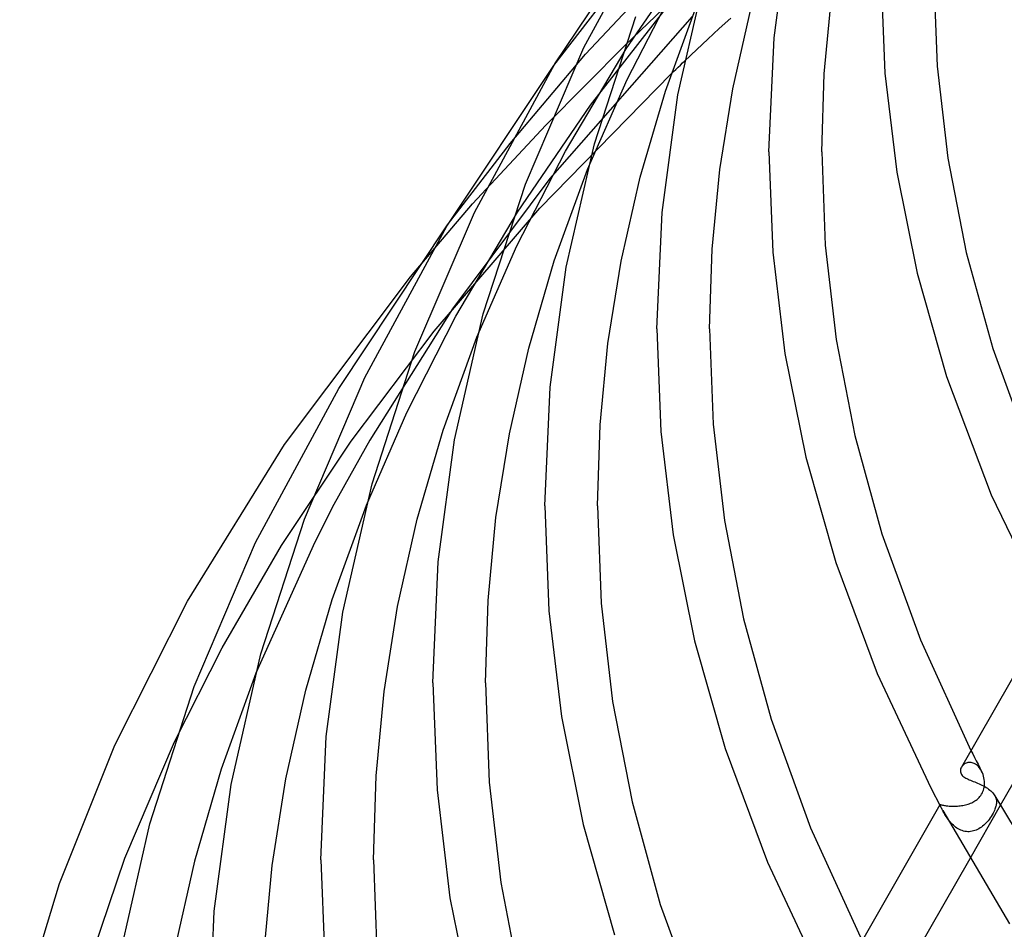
# Model space of a CAD drawing. Header units: millimetres. Extents: x -470 to 470, y -236 to 403.
# Tile 11 of 107: x -436 to -362, y 37 to 106. Entities that reach past the tile are written whole.
import ezdxf

# ---------------------------------------------------------------- set-up
doc = ezdxf.new("R2010")
doc.units = ezdxf.units.MM
doc.layers.add('HIDDEN', color=7, linetype='Continuous')
doc.layers.add('THICK', color=7, linetype='Continuous')

msp = doc.modelspace()

# ---------------------------------------------------------------- linework, layer by layer
at = {"layer": 'HIDDEN'}
for p, q in [((-390.322, 103.5), (-384.85, 111.491)), ((-393.409, 103.108), (-386.484, 110.484)), ((-395.806, 102.237), (-391.149, 108.268)), ((-393.047, 99.233), (-386.149, 108.059)), ((-390.263, 101.175), (-386.621, 108.247)), ((-390.401, 103.772), (-386.93, 107.097)), ((-385.312, 105.95), (-396.126, 93.656)), ((-383.265, 105.036), (-382.398, 105.828)), ((-384.126, 104.242), (-383.265, 105.036)), ((-384.98, 103.446), (-384.126, 104.242)), ((-399.129, 96.313), (-393.409, 103.108)), ((-396.417, 97.705), (-390.401, 103.772)), ((-394.938, 95.731), (-390.322, 103.5)), ((-385.9, 102.576), (-384.98, 103.446)), ((-396.867, 91.43), (-386.912, 101.596)), ((-393.252, 94.359), (-390.263, 101.175)), ((-398.58, 91.117), (-393.047, 99.233)), ((-401.974, 91.744), (-396.417, 97.705)), ((-403.874, 90.157), (-399.129, 96.313)), ((-398.618, 88.553), (-394.938, 95.731)), ((-396.126, 93.656), (-403.501, 83.779)), ((-406.68, 86.214), (-401.974, 91.744)), ((-404.884, 82.083), (-396.867, 91.43)), ((-403.254, 83.217), (-398.58, 91.117)), ((-401.645, 81.624), (-398.618, 88.553)), ((-403.501, 83.779), (-409.766, 73.828)), ((-406.974, 75.931), (-403.254, 83.217)), ((-411.201, 73.737), (-404.884, 82.083)), ((-410.038, 68.889), (-406.974, 75.931)), ((-416.467, 65.833), (-411.201, 73.737)), ((-409.766, 73.828), (-412.514, 68.954)), ((-412.514, 68.954), (-413.956, 66.084)), ((-420.985, 58.07), (-416.467, 65.833)), ((-413.956, 66.084), (-418.431, 56.153)), ((-424.588, 50.949), (-420.985, 58.07)), ((-364.177, 50.29), (-364.043, 50.027)), ((-364.609, 49.301), (-364.67, 49.266)), ((-364.543, 49.331), (-364.609, 49.301)), ((-364.474, 49.355), (-364.543, 49.331)), ((-364.402, 49.372), (-364.474, 49.355)), ((-364.327, 49.381), (-364.402, 49.372)), ((-364.249, 49.382), (-364.327, 49.381)), ((-364.168, 49.374), (-364.249, 49.382)), ((-364.087, 49.358), (-364.168, 49.374)), ((-364.005, 49.333), (-364.087, 49.358)), ((-364.043, 50.027), (-363.91, 49.765)), ((-363.924, 49.298), (-364.005, 49.333)), ((-363.844, 49.254), (-363.924, 49.298)), ((-363.91, 49.765), (-363.775, 49.503)), ((-363.775, 49.503), (-363.64, 49.242)), ((-364.867, 49.077), (-364.902, 49.022)), ((-364.826, 49.13), (-364.867, 49.077)), ((-364.779, 49.179), (-364.826, 49.13)), ((-364.727, 49.225), (-364.779, 49.179)), ((-364.67, 49.266), (-364.727, 49.225)), ((-363.764, 49.2), (-363.844, 49.254)), ((-363.688, 49.138), (-363.764, 49.2)), ((-363.615, 49.068), (-363.688, 49.138)), ((-363.64, 49.242), (-363.505, 48.981)), ((-363.546, 48.99), (-363.615, 49.068)), ((-363.481, 48.905), (-363.546, 48.99)), ((-363.505, 48.981), (-363.369, 48.721)), ((-363.421, 48.813), (-363.481, 48.905)), ((-363.366, 48.716), (-363.421, 48.813)), ((-363.31, 48.598), (-363.366, 48.716)), ((-363.262, 48.476), (-363.31, 48.598)), ((-363.222, 48.348), (-363.262, 48.476)), ((-363.19, 48.217), (-363.222, 48.348)), ((-363.167, 48.083), (-363.19, 48.217)), ((-363.153, 47.946), (-363.167, 48.083)), ((-363.149, 47.833), (-363.153, 47.946)), ((-363.151, 47.72), (-363.149, 47.833)), ((-363.368, 46.968), (-363.314, 47.067)), ((-363.314, 47.067), (-363.268, 47.169)), ((-363.268, 47.169), (-363.23, 47.274)), ((-363.23, 47.274), (-363.199, 47.383)), ((-363.199, 47.383), (-363.176, 47.494)), ((-363.176, 47.494), (-363.16, 47.606)), ((-363.16, 47.606), (-363.151, 47.72)), ((-364.212, 46.288), (-364.123, 46.326)), ((-364.123, 46.326), (-364.037, 46.368)), ((-364.037, 46.368), (-363.953, 46.413)), ((-363.953, 46.413), (-363.872, 46.461)), ((-363.872, 46.461), (-363.794, 46.514)), ((-363.794, 46.514), (-363.716, 46.572)), ((-363.716, 46.572), (-363.64, 46.637)), ((-363.64, 46.637), (-363.567, 46.709)), ((-363.567, 46.709), (-363.496, 46.788)), ((-363.496, 46.788), (-363.43, 46.874)), ((-363.43, 46.874), (-363.368, 46.968)), ((-362.367, 46.852), (-362.321, 46.756)), ((-362.321, 46.756), (-362.286, 46.66)), ((-362.286, 46.66), (-362.262, 46.562)), ((-362.262, 46.562), (-362.248, 46.463)), ((-362.244, 46.362), (-362.249, 46.26)), ((-362.248, 46.463), (-362.244, 46.362)), ((-366.532, 46.168), (-366.53, 46.177)), ((-366.53, 46.154), (-366.532, 46.168)), ((-366.53, 46.177), (-366.524, 46.182)), ((-366.524, 46.136), (-366.53, 46.154)), ((-366.524, 46.182), (-366.513, 46.184)), ((-366.513, 46.113), (-366.524, 46.136)), ((-366.513, 46.184), (-366.497, 46.183)), ((-366.499, 46.084), (-366.513, 46.113)), ((-366.48, 46.049), (-366.499, 46.084)), ((-366.497, 46.183), (-366.477, 46.18)), ((-366.477, 46.18), (-366.452, 46.175)), ((-366.452, 46.175), (-366.422, 46.168)), ((-366.422, 46.168), (-366.387, 46.16)), ((-366.387, 46.16), (-366.347, 46.151)), ((-366.347, 46.151), (-366.302, 46.141)), ((-366.276, 45.669), (-366.314, 45.739)), ((-366.302, 46.141), (-366.251, 46.13)), ((-366.236, 45.596), (-366.276, 45.669)), ((-366.251, 46.13), (-366.195, 46.119)), ((-366.193, 45.519), (-366.236, 45.596)), ((-366.195, 46.119), (-366.134, 46.109)), ((-366.134, 46.109), (-366.067, 46.098)), ((-366.067, 46.098), (-365.996, 46.088)), ((-365.996, 46.088), (-365.92, 46.08)), ((-365.92, 46.08), (-365.839, 46.072)), ((-365.839, 46.072), (-365.755, 46.066)), ((-365.755, 46.066), (-365.666, 46.061)), ((-365.666, 46.061), (-365.574, 46.058)), ((-365.574, 46.058), (-365.479, 46.058)), ((-365.479, 46.058), (-365.383, 46.06)), ((-365.383, 46.06), (-365.285, 46.064)), ((-365.285, 46.064), (-365.186, 46.07)), ((-365.186, 46.07), (-365.085, 46.079)), ((-365.085, 46.079), (-364.985, 46.091)), ((-364.985, 46.091), (-364.884, 46.106)), ((-364.884, 46.106), (-364.785, 46.123)), ((-364.785, 46.123), (-364.686, 46.143)), ((-364.686, 46.143), (-364.588, 46.166)), ((-364.588, 46.166), (-364.492, 46.192)), ((-364.492, 46.192), (-364.397, 46.221)), ((-364.397, 46.221), (-364.303, 46.253)), ((-364.303, 46.253), (-364.212, 46.288)), ((-361.959, 46.112), (-364.267, 42.078)), ((-362.446, 45.635), (-362.503, 45.524)), ((-362.398, 45.736), (-362.446, 45.635)), ((-362.36, 45.828), (-362.398, 45.736)), ((-362.33, 45.909), (-362.36, 45.828)), ((-362.306, 45.981), (-362.33, 45.909)), ((-362.286, 46.052), (-362.306, 45.981)), ((-362.27, 46.122), (-362.286, 46.052)), ((-362.258, 46.191), (-362.27, 46.122)), ((-362.249, 46.26), (-362.258, 46.191)), ((-366.147, 45.44), (-366.193, 45.519)), ((-366.099, 45.358), (-366.147, 45.44)), ((-366.047, 45.275), (-366.099, 45.358)), ((-365.992, 45.191), (-366.047, 45.275)), ((-365.934, 45.106), (-365.992, 45.191)), ((-365.873, 45.021), (-365.934, 45.106)), ((-365.808, 44.936), (-365.873, 45.021)), ((-365.74, 44.853), (-365.808, 44.936)), ((-365.668, 44.771), (-365.74, 44.853)), ((-362.96, 44.873), (-363.04, 44.786)), ((-362.883, 44.964), (-362.96, 44.873)), ((-362.804, 45.063), (-362.883, 44.964)), ((-362.726, 45.169), (-362.804, 45.063)), ((-362.648, 45.283), (-362.726, 45.169)), ((-362.572, 45.404), (-362.648, 45.283)), ((-362.503, 45.524), (-362.572, 45.404)), ((-365.592, 44.691), (-365.668, 44.771)), ((-365.512, 44.615), (-365.592, 44.691)), ((-365.428, 44.542), (-365.512, 44.615)), ((-365.341, 44.472), (-365.428, 44.542)), ((-365.249, 44.407), (-365.341, 44.472)), ((-365.154, 44.348), (-365.249, 44.407)), ((-365.056, 44.294), (-365.154, 44.348)), ((-364.955, 44.248), (-365.056, 44.294)), ((-364.852, 44.208), (-364.955, 44.248)), ((-364.745, 44.176), (-364.852, 44.208)), ((-364.637, 44.151), (-364.745, 44.176)), ((-364.528, 44.136), (-364.637, 44.151)), ((-364.419, 44.128), (-364.528, 44.136)), ((-364.309, 44.129), (-364.419, 44.128)), ((-364.2, 44.138), (-364.309, 44.129)), ((-364.092, 44.156), (-364.2, 44.138)), ((-363.985, 44.181), (-364.092, 44.156)), ((-363.88, 44.214), (-363.985, 44.181)), ((-363.777, 44.254), (-363.88, 44.214)), ((-363.676, 44.301), (-363.777, 44.254)), ((-363.577, 44.354), (-363.676, 44.301)), ((-363.481, 44.414), (-363.577, 44.354)), ((-363.387, 44.479), (-363.481, 44.414)), ((-363.296, 44.549), (-363.387, 44.479)), ((-363.208, 44.624), (-363.296, 44.549)), ((-363.123, 44.703), (-363.208, 44.624)), ((-363.04, 44.786), (-363.123, 44.703))]:
    msp.add_line(p, q, dxfattribs=at)
at = {"layer": 'THICK'}
for p, q in [((-395.732, 102.36), (-387.738, 114.316)), ((-393.539, 103.595), (-387.53, 114.664)), ((-379.112, 104.346), (-377.929, 113.073)), ((-386.4, 100.002), (-384.305, 109.182)), ((-371, 109.107), (-370.705, 101.662)), ((-367, 109.107), (-366.733, 102.184)), ((-375.311, 101.607), (-374.739, 107.548)), ((-387.356, 100.28), (-384.859, 107.095)), ((-382.242, 100.474), (-380.817, 106.749)), ((-392.738, 96.293), (-389.593, 105.954)), ((-379.5, 95.683), (-379.112, 104.346)), ((-397.972, 93.25), (-393.539, 103.595)), ((-401.841, 91.088), (-395.732, 102.36)), ((-386.214, 102.274), (-386.054, 102.428)), ((-386.054, 102.428), (-385.9, 102.576)), ((-403.935, 90.057), (-395.806, 102.237)), ((-386.912, 101.596), (-386.729, 101.774)), ((-386.729, 101.774), (-386.551, 101.947)), ((-386.551, 101.947), (-386.38, 102.114)), ((-386.38, 102.114), (-386.214, 102.274)), ((-375.5, 95.683), (-375.311, 101.607)), ((-370.705, 101.662), (-369.81, 94.156)), ((-366.733, 102.184), (-365.925, 95.2)), ((-389.271, 93.779), (-387.356, 100.28)), ((-383.227, 94.35), (-382.242, 100.474)), ((-387.604, 91.098), (-386.4, 100.002)), ((-394.871, 86.931), (-392.738, 96.293)), ((-379.5, 95.683), (-379.198, 88.071)), ((-375.5, 95.683), (-375.228, 88.606)), ((-365.925, 95.2), (-364.534, 88.058)), ((-395.782, 87.429), (-393.252, 94.359)), ((-383.808, 88.296), (-383.227, 94.35)), ((-369.81, 94.156), (-368.27, 86.478)), ((-390.716, 87.388), (-389.271, 93.779)), ((-401.171, 83.403), (-397.972, 93.25)), ((-406.35, 80.546), (-401.841, 91.088)), ((-388, 82.259), (-387.604, 91.098)), ((-412.137, 77.753), (-403.874, 90.157)), ((-410.142, 78.58), (-403.935, 90.057)), ((-384, 82.259), (-383.808, 88.296)), ((-375.228, 88.606), (-374.403, 81.467)), ((-397.725, 80.809), (-395.782, 87.429)), ((-391.716, 81.152), (-390.716, 87.388)), ((-379.198, 88.071), (-378.283, 80.395)), ((-364.534, 88.058), (-362.52, 80.764)), ((-396.097, 77.851), (-394.871, 86.931)), ((-416.241, 73.492), (-406.68, 86.214)), ((-368.27, 86.478), (-366.04, 78.648)), ((-403.342, 73.86), (-401.171, 83.403)), ((-388, 82.259), (-387.692, 74.479)), ((-384, 82.259), (-383.722, 75.028)), ((-404.208, 74.578), (-401.645, 81.624)), ((-374.403, 81.467), (-372.983, 74.166)), ((-399.191, 74.302), (-397.725, 80.809)), ((-392.305, 74.984), (-391.716, 81.152)), ((-362.52, 80.764), (-359.663, 72.904)), ((-409.604, 70.514), (-406.35, 80.546)), ((-378.283, 80.395), (-376.708, 72.544)), ((-414.728, 67.842), (-410.142, 78.58)), ((-366.04, 78.648), (-362.651, 69.683)), ((-418.444, 66.073), (-412.137, 77.753)), ((-396.5, 68.835), (-396.097, 77.851)), ((-392.5, 68.836), (-392.305, 74.984)), ((-383.722, 75.028), (-382.88, 67.734)), ((-406.178, 67.839), (-404.208, 74.578)), ((-400.204, 67.953), (-399.191, 74.302)), ((-387.692, 74.479), (-386.757, 66.634)), ((-372.983, 74.166), (-370.926, 66.711)), ((-423.594, 61.62), (-416.241, 73.492)), ((-404.59, 64.603), (-403.342, 73.86)), ((-376.708, 72.544), (-374.428, 64.537)), ((-411.813, 60.788), (-409.604, 70.514)), ((-362.651, 69.683), (-358.189, 60.422)), ((-412.633, 61.726), (-410.038, 68.889)), ((-396.5, 68.835), (-396.185, 60.888)), ((-392.5, 68.836), (-392.217, 61.451)), ((-418.037, 57.625), (-414.728, 67.842)), ((-407.665, 61.216), (-406.178, 67.839)), ((-400.802, 61.673), (-400.204, 67.953)), ((-382.88, 67.734), (-381.431, 60.275)), ((-386.757, 66.634), (-385.147, 58.609)), ((-370.926, 66.711), (-368.006, 58.668)), ((-423.106, 55.139), (-418.444, 66.073)), ((-405, 55.412), (-404.59, 64.603)), ((-374.428, 64.537), (-371.28, 56.116)), ((-429.113, 50.685), (-423.594, 61.62)), ((-414.631, 54.869), (-412.633, 61.726)), ((-401, 55.412), (-400.802, 61.673)), ((-392.217, 61.451), (-391.358, 54.002)), ((-413.083, 51.355), (-411.813, 60.788)), ((-408.693, 54.755), (-407.665, 61.216)), ((-396.185, 60.888), (-395.23, 52.873)), ((-358.262, 60.627), (-364.903, 49.021)), ((-381.431, 60.275), (-379.333, 52.659)), ((-385.147, 58.609), (-382.816, 50.426)), ((-368.006, 58.668), (-364.177, 50.29)), ((-420.284, 47.717), (-418.037, 57.625)), ((-418.431, 56.153), (-421.061, 48.869)), ((-371.28, 56.116), (-367.213, 47.443)), ((-356.006, 56.517), (-361.959, 46.112)), ((-405, 55.412), (-404.678, 47.297)), ((-401, 55.412), (-400.711, 47.874)), ((-426.47, 44.735), (-423.106, 55.139)), ((-416.139, 48.13), (-414.631, 54.869)), ((-409.299, 48.362), (-408.693, 54.755)), ((-391.358, 54.002), (-389.88, 46.385)), ((-395.23, 52.873), (-393.585, 44.675)), ((-379.333, 52.659), (-376.35, 44.432)), ((-428.349, 42.112), (-424.588, 50.949)), ((-413.5, 41.988), (-413.083, 51.355)), ((-433.306, 40.209), (-429.113, 50.685)), ((-382.816, 50.426), (-379.598, 41.819)), ((-421.061, 48.869), (-423.084, 41.901)), ((-364.977, 48.812), (-364.983, 48.738)), ((-364.983, 48.738), (-364.977, 48.663)), ((-364.961, 48.885), (-364.977, 48.812)), ((-364.977, 48.663), (-364.958, 48.588)), ((-364.936, 48.955), (-364.961, 48.885)), ((-364.958, 48.588), (-364.927, 48.517)), ((-364.902, 49.022), (-364.936, 48.955)), ((-417.181, 41.557), (-416.139, 48.13)), ((-409.5, 41.988), (-409.299, 48.362)), ((-400.711, 47.874), (-399.835, 40.27)), ((-364.927, 48.517), (-364.888, 48.455)), ((-364.888, 48.455), (-364.84, 48.398)), ((-364.84, 48.398), (-364.783, 48.343)), ((-364.783, 48.343), (-364.719, 48.292)), ((-364.719, 48.292), (-364.647, 48.244)), ((-364.647, 48.244), (-364.569, 48.198)), ((-364.569, 48.198), (-364.485, 48.154)), ((-364.485, 48.154), (-364.396, 48.111)), ((-364.396, 48.111), (-364.302, 48.069)), ((-364.302, 48.069), (-364.204, 48.027)), ((-364.204, 48.027), (-364.102, 47.986)), ((-364.102, 47.986), (-363.998, 47.943)), ((-363.998, 47.943), (-363.891, 47.9)), ((-363.891, 47.9), (-363.782, 47.855)), ((-363.782, 47.855), (-363.672, 47.809)), ((-363.672, 47.809), (-363.562, 47.76)), ((-421.575, 38.107), (-420.284, 47.717)), ((-404.678, 47.297), (-403.703, 39.114)), ((-367.213, 47.443), (-366.479, 46.048)), ((-363.562, 47.76), (-363.452, 47.71)), ((-363.452, 47.71), (-363.342, 47.658)), ((-363.342, 47.658), (-363.234, 47.602)), ((-363.234, 47.602), (-363.128, 47.544)), ((-363.128, 47.544), (-363.027, 47.484)), ((-363.027, 47.484), (-362.929, 47.422)), ((-362.929, 47.422), (-362.836, 47.357)), ((-362.836, 47.357), (-362.749, 47.29)), ((-362.749, 47.29), (-362.668, 47.221)), ((-362.668, 47.221), (-362.593, 47.15)), ((-362.593, 47.15), (-362.526, 47.078)), ((-362.526, 47.078), (-362.467, 47.005)), ((-389.88, 46.385), (-387.74, 38.607)), ((-362.467, 47.005), (-362.414, 46.93)), ((-362.414, 46.93), (-362.369, 46.855)), ((-362.369, 46.855), (-357.198, 38.23)), ((-366.53, 46.176), (-373.223, 34.479)), ((-366.471, 46.031), (-366.48, 46.049)), ((-366.46, 46.012), (-366.471, 46.031)), ((-366.449, 45.992), (-366.46, 46.012)), ((-366.438, 45.97), (-366.449, 45.992)), ((-366.425, 45.947), (-366.438, 45.97)), ((-366.412, 45.922), (-366.425, 45.947)), ((-366.398, 45.896), (-366.412, 45.922)), ((-366.383, 45.867), (-366.398, 45.896)), ((-366.367, 45.837), (-366.383, 45.867)), ((-366.35, 45.806), (-366.367, 45.837)), ((-366.332, 45.773), (-366.35, 45.806)), ((-366.314, 45.74), (-366.332, 45.773)), ((-366.314, 45.74), (-361.252, 37.135)), ((-428.755, 34.646), (-426.47, 44.735)), ((-393.585, 44.675), (-391.204, 36.315)), ((-376.35, 44.432), (-372.434, 35.858)), ((-431.243, 33.625), (-428.349, 42.112)), ((-423.084, 41.901), (-424.611, 35.056)), ((-413.5, 41.988), (-413.172, 33.709)), ((-409.5, 41.988), (-409.206, 34.297)), ((-364.267, 42.078), (-370.218, 31.676)), ((-417.797, 35.051), (-417.181, 41.557)), ((-379.598, 41.819), (-375.442, 32.953)), ((-436.332, 30.268), (-433.306, 40.209)), ((-399.835, 40.27), (-398.329, 32.495)), ((-403.703, 39.114), (-402.024, 30.744)), ((-422, 28.564), (-421.575, 38.107)), ((-387.74, 38.607), (-384.694, 30.198))]:
    msp.add_line(p, q, dxfattribs=at)

doc.saveas('drawing.dxf')
